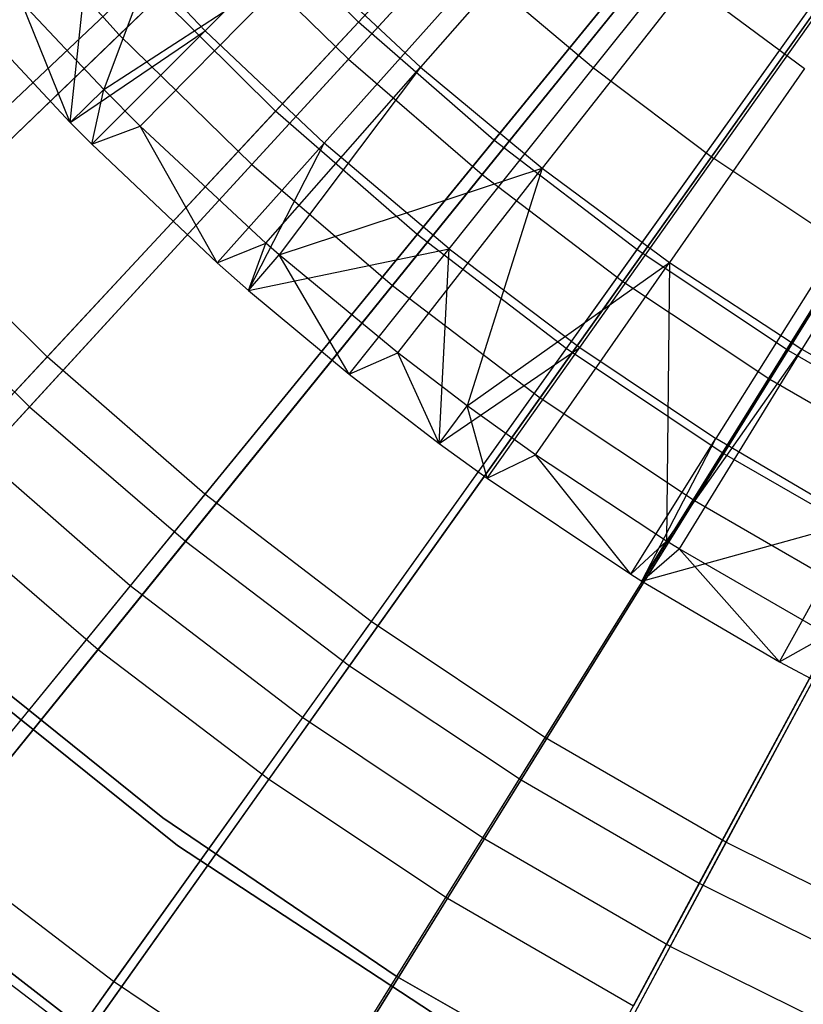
# Model space of a CAD drawing. Extents: x -8.3 to 8.8, y -6 to 6.
# Tile 39 of 177: x -1.452 to -0.879, y -2.219 to -1.5. Entities that reach past the tile are written whole.
import ezdxf

# ---------------------------------------------------------------- set-up
doc = ezdxf.new("R2010")
doc.units = 0
doc.header["$LTSCALE"] = 2.54
doc.layers.get('0').update_dxf_attribs({"linetype": 'CONTINUOUS'})

# ---------------------------------------------------------------- blocks, each defined once
blk = doc.blocks.new('DROPS_COLOR_A_STL')
at = {"color": 0}
for p, q in [((7.4291, -1.25043, 13.34844), (7.19547, -1.50174, 13.21341)), ((7.4291, -1.25043, 13.34844), (7.19547, -1.50174, 13.21341)), ((7.36702, -1.31721, 2.27183), (7.13493, -1.56686, 2.41249)), ((7.36702, -1.31721, 2.27183), (7.13493, -1.56686, 2.41249)), ((7.51161, -1.32234, 13.34844), (7.29456, -1.5881, 13.21341)), ((7.51161, -1.32234, 13.34844), (7.29456, -1.5881, 13.21341)), ((7.07619, -1.37223, 13.48916), (7.00939, -1.55102, 13.4103)), ((7.07619, -1.37223, 13.48916), (7.00939, -1.55102, 13.4103)), ((7.08342, -1.50814, 13.53708), (7.20317, -1.38839, 13.61153)), ((7.08342, -1.50814, 13.53708), (7.20317, -1.38839, 13.61153)), ((7.45393, -1.39297, 2.27183), (7.23832, -1.65697, 2.41249)), ((7.45393, -1.39297, 2.27183), (7.23832, -1.65697, 2.41249)), ((7.59855, -1.38882, 13.34844), (7.39897, -1.66794, 13.21341)), ((7.59855, -1.38882, 13.34844), (7.39897, -1.66794, 13.21341)), ((6.85949, -1.63877, 13.05722), (7.10213, -1.40921, 13.21341)), ((6.85949, -1.63877, 13.05722), (7.10213, -1.40921, 13.21341)), ((7.19547, -1.50174, 13.21341), (7.10213, -1.40921, 13.21341)), ((7.19547, -1.50174, 13.21341), (7.10213, -1.40921, 13.21341)), ((7.35501, -1.40499, 13.56327), (7.24091, -1.53463, 13.48916)), ((7.35501, -1.40499, 13.56327), (7.24091, -1.53463, 13.48916)), ((7.36735, -1.53511, 13.61153), (7.47275, -1.40294, 13.68072)), ((7.36735, -1.53511, 13.61153), (7.47275, -1.40294, 13.68072)), ((6.98483, -1.57509, 13.48253), (7.00123, -1.4212, 13.53708)), ((6.98483, -1.57509, 13.48253), (7.00123, -1.4212, 13.53708)), ((7.00123, -1.4212, 13.53708), (7.08342, -1.50814, 13.53708)), ((7.00123, -1.4212, 13.53708), (7.08342, -1.50814, 13.53708)), ((7.68957, -1.44958, 13.34844), (7.50829, -1.74092, 13.21341)), ((7.68957, -1.44958, 13.34844), (7.50829, -1.74092, 13.21341)), ((7.00939, -1.55102, 13.4103), (7.15625, -1.45576, 13.48916)), ((7.00939, -1.55102, 13.4103), (7.15625, -1.45576, 13.48916)), ((7.15625, -1.45576, 13.48916), (7.03601, -1.57772, 13.4103)), ((7.15625, -1.45576, 13.48916), (7.03601, -1.57772, 13.4103)), ((7.15625, -1.45576, 13.48916), (7.24091, -1.53463, 13.48916)), ((7.15625, -1.45576, 13.48916), (7.24091, -1.53463, 13.48916)), ((7.2832, -1.46405, 13.61153), (7.17035, -1.59033, 13.53708)), ((7.2832, -1.46405, 13.61153), (7.17035, -1.59033, 13.53708)), ((7.2832, -1.46405, 13.61153), (7.36735, -1.53511, 13.61153)), ((7.2832, -1.46405, 13.61153), (7.36735, -1.53511, 13.61153)), ((7.54551, -1.46299, 2.27183), (7.34726, -1.74027, 2.41249)), ((7.54551, -1.46299, 2.27183), (7.34726, -1.74027, 2.41249)), ((7.55317, -1.46347, 13.68072), (7.45535, -1.60133, 13.61153)), ((7.55317, -1.46347, 13.68072), (7.45535, -1.60133, 13.61153)), ((7.03754, -1.47032, 2.41249), (6.7968, -1.69808, 2.57416)), ((7.03754, -1.47032, 2.41249), (6.7968, -1.69808, 2.57416)), ((7.13493, -1.56686, 2.41249), (7.03754, -1.47032, 2.41249)), ((7.13493, -1.56686, 2.41249), (7.03754, -1.47032, 2.41249)), ((7.43648, -1.4727, 13.56327), (7.3299, -1.60859, 13.48916)), ((7.43648, -1.4727, 13.56327), (7.3299, -1.60859, 13.48916)), ((7.43648, -1.4727, 13.56327), (7.52164, -1.53569, 13.56327)), ((7.43648, -1.4727, 13.56327), (7.52164, -1.53569, 13.56327)), ((7.00939, -1.55102, 13.4103), (6.94924, -1.48719, 13.4103)), ((6.98483, -1.57509, 13.48253), (6.94924, -1.48719, 13.4103)), ((7.00939, -1.55102, 13.4103), (6.94924, -1.48719, 13.4103)), ((6.98483, -1.57509, 13.48253), (6.94924, -1.48719, 13.4103)), ((6.91386, -1.49928, 13.48253), (6.98483, -1.57509, 13.48253)), ((6.91386, -1.49928, 13.48253), (6.98483, -1.57509, 13.48253)), ((7.19547, -1.50174, 13.21341), (6.96805, -1.74638, 13.05722)), ((7.19547, -1.50174, 13.21341), (6.96805, -1.74638, 13.05722)), ((7.29456, -1.5881, 13.21341), (7.19547, -1.50174, 13.21341)), ((7.29456, -1.5881, 13.21341), (7.19547, -1.50174, 13.21341)), ((6.98483, -1.57509, 13.48253), (7.08342, -1.50814, 13.53708)), ((6.98483, -1.57509, 13.48253), (7.08342, -1.50814, 13.53708)), ((7.00057, -1.59099, 13.48253), (7.08342, -1.50814, 13.53708)), ((7.00057, -1.59099, 13.48253), (7.08342, -1.50814, 13.53708)), ((7.08342, -1.50814, 13.53708), (7.17035, -1.59033, 13.53708)), ((7.08342, -1.50814, 13.53708), (7.17035, -1.59033, 13.53708)), ((7.64139, -1.52701, 2.27183), (7.46131, -1.81641, 2.41249)), ((7.64139, -1.52701, 2.27183), (7.46131, -1.81641, 2.41249)), ((7.12776, -1.6632, 13.4103), (7.24091, -1.53463, 13.48916)), ((7.12776, -1.6632, 13.4103), (7.24091, -1.53463, 13.48916)), ((7.24091, -1.53463, 13.48916), (7.13762, -1.67182, 13.4103)), ((7.24091, -1.53463, 13.48916), (7.13762, -1.67182, 13.4103)), ((7.24091, -1.53463, 13.48916), (7.3299, -1.60859, 13.48916)), ((7.24091, -1.53463, 13.48916), (7.3299, -1.60859, 13.48916)), ((7.26176, -1.66751, 13.53708), (7.36735, -1.53511, 13.61153)), ((7.26176, -1.66751, 13.53708), (7.36735, -1.53511, 13.61153)), ((7.36735, -1.53511, 13.61153), (7.45535, -1.60133, 13.61153)), ((7.36735, -1.53511, 13.61153), (7.45535, -1.60133, 13.61153)), ((7.52164, -1.53569, 13.56327), (7.42292, -1.67739, 13.48916)), ((7.52164, -1.53569, 13.56327), (7.42292, -1.67739, 13.48916)), ((6.98483, -1.57509, 13.48253), (7.00939, -1.55102, 13.4103)), ((6.98483, -1.57509, 13.48253), (7.00939, -1.55102, 13.4103)), ((7.00057, -1.59099, 13.48253), (7.00939, -1.55102, 13.4103)), ((7.00057, -1.59099, 13.48253), (7.00939, -1.55102, 13.4103)), ((7.03601, -1.57772, 13.4103), (7.00939, -1.55102, 13.4103)), ((7.03601, -1.57772, 13.4103), (7.00939, -1.55102, 13.4103)), ((7.13493, -1.56686, 2.41249), (6.90929, -1.80959, 2.57416)), ((7.13493, -1.56686, 2.41249), (6.90929, -1.80959, 2.57416)), ((7.23832, -1.65697, 2.41249), (7.13493, -1.56686, 2.41249)), ((7.23832, -1.65697, 2.41249), (7.13493, -1.56686, 2.41249)), ((6.98483, -1.57509, 13.48253), (7.00057, -1.59099, 13.48253)), ((6.98483, -1.57509, 13.48253), (7.00057, -1.59099, 13.48253)), ((7.00057, -1.59099, 13.48253), (7.03601, -1.57772, 13.4103)), ((7.00057, -1.59099, 13.48253), (7.03601, -1.57772, 13.4103)), ((7.12776, -1.6632, 13.4103), (7.03601, -1.57772, 13.4103)), ((7.09228, -1.67769, 13.48253), (7.03601, -1.57772, 13.4103)), ((7.12776, -1.6632, 13.4103), (7.03601, -1.57772, 13.4103)), ((7.09228, -1.67769, 13.48253), (7.03601, -1.57772, 13.4103)), ((7.29456, -1.5881, 13.21341), (7.08327, -1.84681, 13.05722)), ((7.29456, -1.5881, 13.21341), (7.08327, -1.84681, 13.05722)), ((7.39897, -1.66794, 13.21341), (7.29456, -1.5881, 13.21341)), ((7.39897, -1.66794, 13.21341), (7.29456, -1.5881, 13.21341)), ((7.00057, -1.59099, 13.48253), (7.09228, -1.67769, 13.48253)), ((7.00057, -1.59099, 13.48253), (7.09228, -1.67769, 13.48253)), ((7.09228, -1.67769, 13.48253), (7.17035, -1.59033, 13.53708)), ((7.09228, -1.67769, 13.48253), (7.17035, -1.59033, 13.53708)), ((7.11505, -1.69777, 13.48253), (7.17035, -1.59033, 13.53708)), ((7.11505, -1.69777, 13.48253), (7.17035, -1.59033, 13.53708)), ((7.26176, -1.66751, 13.53708), (7.17035, -1.59033, 13.53708)), ((7.26176, -1.66751, 13.53708), (7.17035, -1.59033, 13.53708)), ((7.61024, -1.59376, 13.56327), (7.51969, -1.74082, 13.48916)), ((7.61024, -1.59376, 13.56327), (7.51969, -1.74082, 13.48916)), ((7.35735, -1.73945, 13.53708), (7.45535, -1.60133, 13.61153)), ((7.35735, -1.73945, 13.53708), (7.45535, -1.60133, 13.61153)), ((7.54693, -1.66252, 13.61153), (7.45535, -1.60133, 13.61153)), ((7.54693, -1.66252, 13.61153), (7.45535, -1.60133, 13.61153)), ((7.13762, -1.67182, 13.4103), (7.3299, -1.60859, 13.48916)), ((7.13762, -1.67182, 13.4103), (7.3299, -1.60859, 13.48916)), ((7.2242, -1.74335, 13.4103), (7.3299, -1.60859, 13.48916)), ((7.2242, -1.74335, 13.4103), (7.3299, -1.60859, 13.48916)), ((7.3299, -1.60859, 13.48916), (7.27504, -1.78205, 13.4103)), ((7.3299, -1.60859, 13.48916), (7.27504, -1.78205, 13.4103)), ((7.3299, -1.60859, 13.48916), (7.42292, -1.67739, 13.48916)), ((7.3299, -1.60859, 13.48916), (7.42292, -1.67739, 13.48916)), ((6.85949, -1.63877, 13.05722), (6.96805, -1.74638, 13.05722)), ((6.85949, -1.63877, 13.05722), (6.96805, -1.74638, 13.05722)), ((7.23832, -1.65697, 2.41249), (7.02868, -1.91365, 2.57416)), ((7.23832, -1.65697, 2.41249), (7.02868, -1.91365, 2.57416)), ((7.34726, -1.74027, 2.41249), (7.23832, -1.65697, 2.41249)), ((7.34726, -1.74027, 2.41249), (7.23832, -1.65697, 2.41249)), ((7.09228, -1.67769, 13.48253), (7.12776, -1.6632, 13.4103)), ((7.09228, -1.67769, 13.48253), (7.12776, -1.6632, 13.4103)), ((7.11505, -1.69777, 13.48253), (7.12776, -1.6632, 13.4103)), ((7.11505, -1.69777, 13.48253), (7.12776, -1.6632, 13.4103)), ((7.11505, -1.69777, 13.48253), (7.26176, -1.66751, 13.53708)), ((7.11505, -1.69777, 13.48253), (7.26176, -1.66751, 13.53708)), ((7.13762, -1.67182, 13.4103), (7.12776, -1.6632, 13.4103)), ((7.13762, -1.67182, 13.4103), (7.12776, -1.6632, 13.4103)), ((7.1887, -1.75912, 13.48253), (7.26176, -1.66751, 13.53708)), ((7.1887, -1.75912, 13.48253), (7.26176, -1.66751, 13.53708)), ((7.39897, -1.66794, 13.21341), (7.2047, -1.93965, 13.05722)), ((7.39897, -1.66794, 13.21341), (7.2047, -1.93965, 13.05722)), ((7.2546, -1.80971, 13.48253), (7.26176, -1.66751, 13.53708)), ((7.2546, -1.80971, 13.48253), (7.26176, -1.66751, 13.53708)), ((7.26176, -1.66751, 13.53708), (7.35735, -1.73945, 13.53708)), ((7.26176, -1.66751, 13.53708), (7.35735, -1.73945, 13.53708)), ((7.50829, -1.74092, 13.21341), (7.39897, -1.66794, 13.21341)), ((7.50829, -1.74092, 13.21341), (7.39897, -1.66794, 13.21341)), ((7.54693, -1.66252, 13.61153), (7.45682, -1.80592, 13.53708)), ((7.54693, -1.66252, 13.61153), (7.45682, -1.80592, 13.53708)), ((7.11505, -1.69777, 13.48253), (7.13762, -1.67182, 13.4103)), ((7.11505, -1.69777, 13.48253), (7.13762, -1.67182, 13.4103)), ((7.2242, -1.74335, 13.4103), (7.13762, -1.67182, 13.4103)), ((7.1887, -1.75912, 13.48253), (7.13762, -1.67182, 13.4103)), ((7.2242, -1.74335, 13.4103), (7.13762, -1.67182, 13.4103)), ((7.1887, -1.75912, 13.48253), (7.13762, -1.67182, 13.4103)), ((7.09228, -1.67769, 13.48253), (7.11505, -1.69777, 13.48253)), ((7.09228, -1.67769, 13.48253), (7.11505, -1.69777, 13.48253)), ((7.27504, -1.78205, 13.4103), (7.42292, -1.67739, 13.48916)), ((7.27504, -1.78205, 13.4103), (7.42292, -1.67739, 13.48916)), ((7.32502, -1.81791, 13.4103), (7.42292, -1.67739, 13.48916)), ((7.32502, -1.81791, 13.4103), (7.42292, -1.67739, 13.48916)), ((7.42292, -1.67739, 13.48916), (7.42078, -1.88102, 13.4103)), ((7.42292, -1.67739, 13.48916), (7.42078, -1.88102, 13.4103)), ((7.42292, -1.67739, 13.48916), (7.51969, -1.74082, 13.48916)), ((7.42292, -1.67739, 13.48916), (7.51969, -1.74082, 13.48916)), ((7.11505, -1.69777, 13.48253), (7.1887, -1.75912, 13.48253)), ((7.11505, -1.69777, 13.48253), (7.1887, -1.75912, 13.48253)), ((7.34726, -1.74027, 2.41249), (7.1545, -2.00985, 2.57416)), ((7.34726, -1.74027, 2.41249), (7.1545, -2.00985, 2.57416)), ((7.2546, -1.80971, 13.48253), (7.35735, -1.73945, 13.53708)), ((7.2546, -1.80971, 13.48253), (7.35735, -1.73945, 13.53708)), ((7.28955, -1.83501, 13.48253), (7.35735, -1.73945, 13.53708)), ((7.28955, -1.83501, 13.48253), (7.35735, -1.73945, 13.53708)), ((7.50829, -1.74092, 13.21341), (7.33182, -2.02452, 13.05722)), ((7.50829, -1.74092, 13.21341), (7.33182, -2.02452, 13.05722)), ((7.46131, -1.81641, 2.41249), (7.34726, -1.74027, 2.41249)), ((7.46131, -1.81641, 2.41249), (7.34726, -1.74027, 2.41249)), ((7.35735, -1.73945, 13.53708), (7.45682, -1.80592, 13.53708)), ((7.35735, -1.73945, 13.53708), (7.45682, -1.80592, 13.53708)), ((7.42078, -1.88102, 13.4103), (7.51969, -1.74082, 13.48916)), ((7.42078, -1.88102, 13.4103), (7.51969, -1.74082, 13.48916)), ((7.51969, -1.74082, 13.48916), (7.4299, -1.88666, 13.4103)), ((7.51969, -1.74082, 13.48916), (7.4299, -1.88666, 13.4103)), ((7.62206, -1.80675, 13.21341), (7.50829, -1.74092, 13.21341)), ((7.62206, -1.80675, 13.21341), (7.50829, -1.74092, 13.21341)), ((7.51969, -1.74082, 13.48916), (7.6199, -1.79867, 13.48916)), ((7.51969, -1.74082, 13.48916), (7.6199, -1.79867, 13.48916)), ((6.74771, -1.9834, 12.88046), (6.96805, -1.74638, 13.05722)), ((6.74771, -1.9834, 12.88046), (6.96805, -1.74638, 13.05722)), ((7.08327, -1.84681, 13.05722), (6.96805, -1.74638, 13.05722)), ((7.08327, -1.84681, 13.05722), (6.96805, -1.74638, 13.05722)), ((7.1887, -1.75912, 13.48253), (7.2242, -1.74335, 13.4103)), ((7.1887, -1.75912, 13.48253), (7.2242, -1.74335, 13.4103)), ((7.27504, -1.78205, 13.4103), (7.2242, -1.74335, 13.4103)), ((7.2546, -1.80971, 13.48253), (7.2242, -1.74335, 13.4103)), ((7.27504, -1.78205, 13.4103), (7.2242, -1.74335, 13.4103)), ((7.2546, -1.80971, 13.48253), (7.2242, -1.74335, 13.4103)), ((7.1887, -1.75912, 13.48253), (7.2546, -1.80971, 13.48253)), ((7.1887, -1.75912, 13.48253), (7.2546, -1.80971, 13.48253)), ((7.2546, -1.80971, 13.48253), (7.27504, -1.78205, 13.4103)), ((7.2546, -1.80971, 13.48253), (7.27504, -1.78205, 13.4103)), ((7.32502, -1.81791, 13.4103), (7.27504, -1.78205, 13.4103)), ((7.28955, -1.83501, 13.48253), (7.27504, -1.78205, 13.4103)), ((7.32502, -1.81791, 13.4103), (7.27504, -1.78205, 13.4103)), ((7.28955, -1.83501, 13.48253), (7.27504, -1.78205, 13.4103)), ((7.02868, -1.91365, 2.57416), (6.90929, -1.80959, 2.57416)), ((7.02868, -1.91365, 2.57416), (6.90929, -1.80959, 2.57416)), ((7.2546, -1.80971, 13.48253), (7.28955, -1.83501, 13.48253)), ((7.2546, -1.80971, 13.48253), (7.28955, -1.83501, 13.48253)), ((7.39448, -1.90513, 13.48253), (7.45682, -1.80592, 13.53708)), ((7.39448, -1.90513, 13.48253), (7.45682, -1.80592, 13.53708)), ((7.40261, -1.91021, 13.48253), (7.45682, -1.80592, 13.53708)), ((7.40261, -1.91021, 13.48253), (7.45682, -1.80592, 13.53708)), ((7.55987, -1.8667, 13.53708), (7.45682, -1.80592, 13.53708)), ((7.55987, -1.8667, 13.53708), (7.45682, -1.80592, 13.53708)), ((7.62206, -1.80675, 13.21341), (7.46412, -2.10107, 13.05722)), ((7.62206, -1.80675, 13.21341), (7.46412, -2.10107, 13.05722)), ((7.46131, -1.81641, 2.41249), (7.28623, -2.0978, 2.57416)), ((7.46131, -1.81641, 2.41249), (7.28623, -2.0978, 2.57416)), ((7.28955, -1.83501, 13.48253), (7.32502, -1.81791, 13.4103)), ((7.28955, -1.83501, 13.48253), (7.32502, -1.81791, 13.4103)), ((7.42078, -1.88102, 13.4103), (7.32502, -1.81791, 13.4103)), ((7.39448, -1.90513, 13.48253), (7.32502, -1.81791, 13.4103)), ((7.42078, -1.88102, 13.4103), (7.32502, -1.81791, 13.4103)), ((7.39448, -1.90513, 13.48253), (7.32502, -1.81791, 13.4103)), ((7.58001, -1.8851, 2.41249), (7.46131, -1.81641, 2.41249)), ((7.58001, -1.8851, 2.41249), (7.46131, -1.81641, 2.41249)), ((7.28955, -1.83501, 13.48253), (7.39448, -1.90513, 13.48253)), ((7.28955, -1.83501, 13.48253), (7.39448, -1.90513, 13.48253)), ((7.08327, -1.84681, 13.05722), (6.87857, -2.09746, 12.88046)), ((7.08327, -1.84681, 13.05722), (6.87857, -2.09746, 12.88046)), ((7.2047, -1.93965, 13.05722), (7.08327, -1.84681, 13.05722)), ((7.2047, -1.93965, 13.05722), (7.08327, -1.84681, 13.05722)), ((7.40261, -1.91021, 13.48253), (7.55987, -1.8667, 13.53708)), ((7.40261, -1.91021, 13.48253), (7.55987, -1.8667, 13.53708)), ((7.50319, -1.96925, 13.48253), (7.55987, -1.8667, 13.53708)), ((7.50319, -1.96925, 13.48253), (7.55987, -1.8667, 13.53708)), ((7.39448, -1.90513, 13.48253), (7.42078, -1.88102, 13.4103)), ((7.39448, -1.90513, 13.48253), (7.42078, -1.88102, 13.4103)), ((7.40261, -1.91021, 13.48253), (7.42078, -1.88102, 13.4103)), ((7.40261, -1.91021, 13.48253), (7.42078, -1.88102, 13.4103)), ((7.4299, -1.88666, 13.4103), (7.42078, -1.88102, 13.4103)), ((7.4299, -1.88666, 13.4103), (7.42078, -1.88102, 13.4103)), ((7.40261, -1.91021, 13.48253), (7.4299, -1.88666, 13.4103)), ((7.40261, -1.91021, 13.48253), (7.4299, -1.88666, 13.4103)), ((7.58001, -1.8851, 2.41249), (7.42332, -2.17712, 2.57416)), ((7.58001, -1.8851, 2.41249), (7.42332, -2.17712, 2.57416)), ((7.53849, -1.94935, 13.4103), (7.4299, -1.88666, 13.4103)), ((7.50319, -1.96925, 13.48253), (7.4299, -1.88666, 13.4103)), ((7.53849, -1.94935, 13.4103), (7.4299, -1.88666, 13.4103)), ((7.50319, -1.96925, 13.48253), (7.4299, -1.88666, 13.4103)), ((7.39448, -1.90513, 13.48253), (7.40261, -1.91021, 13.48253)), ((7.39448, -1.90513, 13.48253), (7.40261, -1.91021, 13.48253)), ((7.02868, -1.91365, 2.57416), (6.82585, -2.16201, 2.75623)), ((7.02868, -1.91365, 2.57416), (6.82585, -2.16201, 2.75623)), ((7.1545, -2.00985, 2.57416), (7.02868, -1.91365, 2.57416)), ((7.1545, -2.00985, 2.57416), (7.02868, -1.91365, 2.57416)), ((7.40261, -1.91021, 13.48253), (7.50319, -1.96925, 13.48253)), ((7.40261, -1.91021, 13.48253), (7.50319, -1.96925, 13.48253)), ((7.2047, -1.93965, 13.05722), (7.01647, -2.2029, 12.88046)), ((7.2047, -1.93965, 13.05722), (7.01647, -2.2029, 12.88046)), ((7.33182, -2.02452, 13.05722), (7.2047, -1.93965, 13.05722)), ((7.33182, -2.02452, 13.05722), (7.2047, -1.93965, 13.05722)), ((7.06331, -2.10344, 171.70681), (6.86744, -1.94613, 171.70681)), ((6.86744, -1.94613, 164.10681), (7.06331, -2.10344, 164.10681)), ((6.86744, -1.94613, 164.10681), (7.06331, -2.10344, 164.10681)), ((7.06331, -2.10344, 171.70681), (6.86744, -1.94613, 171.70681)), ((7.50319, -1.96925, 13.48253), (7.53849, -1.94935, 13.4103)), ((7.50319, -1.96925, 13.48253), (7.53849, -1.94935, 13.4103)), ((6.89193, -1.95432, 164.40681), (7.05257, -2.08318, 164.40681)), ((7.05257, -2.08318, 164.30681), (6.89193, -1.95432, 164.30681)), ((6.89193, -1.95432, 164.40681), (7.05257, -2.08318, 164.40681)), ((7.05257, -2.08318, 164.30681), (6.89193, -1.95432, 164.30681)), ((7.50319, -1.96925, 13.48253), (7.55814, -1.99864, 13.48253)), ((7.50319, -1.96925, 13.48253), (7.55814, -1.99864, 13.48253)), ((7.1545, -2.00985, 2.57416), (6.968, -2.2707, 2.75623)), ((7.1545, -2.00985, 2.57416), (6.968, -2.2707, 2.75623)), ((7.28623, -2.0978, 2.57416), (7.1545, -2.00985, 2.57416)), ((7.28623, -2.0978, 2.57416), (7.1545, -2.00985, 2.57416)), ((7.33182, -2.02452, 13.05722), (7.16085, -2.29929, 12.88046)), ((7.33182, -2.02452, 13.05722), (7.16085, -2.29929, 12.88046)), ((7.46412, -2.10107, 13.05722), (7.33182, -2.02452, 13.05722)), ((7.46412, -2.10107, 13.05722), (7.33182, -2.02452, 13.05722)), ((7.05257, -2.08318, 164.40681), (7.22295, -2.19887, 164.40681)), ((7.22295, -2.19887, 164.30681), (7.05257, -2.08318, 164.30681)), ((7.05257, -2.08318, 164.40681), (7.22295, -2.19887, 164.40681)), ((7.05257, -2.08318, 164.40681), (7.05257, -2.08318, 164.30681)), ((7.22295, -2.19887, 164.30681), (7.05257, -2.08318, 164.30681)), ((7.05257, -2.08318, 164.40681), (7.05257, -2.08318, 164.30681)), ((6.81294, -2.09738, 171.70681), (7.01716, -2.25472, 171.70681)), ((7.01716, -2.25472, 164.10681), (6.81294, -2.09738, 164.10681)), ((6.81294, -2.09738, 171.70681), (7.01716, -2.25472, 171.70681)), ((7.01716, -2.25472, 164.10681), (6.81294, -2.09738, 164.10681)), ((7.01647, -2.2029, 12.88046), (6.87857, -2.09746, 12.88046)), ((7.01647, -2.2029, 12.88046), (6.87857, -2.09746, 12.88046)), ((7.28623, -2.0978, 2.57416), (7.11682, -2.37005, 2.75623)), ((7.28623, -2.0978, 2.57416), (7.11682, -2.37005, 2.75623)), ((7.42332, -2.17712, 2.57416), (7.28623, -2.0978, 2.57416)), ((7.42332, -2.17712, 2.57416), (7.28623, -2.0978, 2.57416)), ((7.27346, -2.24112, 171.70681), (7.06331, -2.10344, 171.70681)), ((7.06331, -2.10344, 164.10681), (7.27346, -2.24112, 164.10681)), ((7.06331, -2.10344, 164.10681), (7.27346, -2.24112, 164.10681)), ((7.06331, -2.10344, 164.10681), (7.06331, -2.10344, 171.70681)), ((7.27346, -2.24112, 171.70681), (7.06331, -2.10344, 171.70681)), ((7.06331, -2.10344, 164.10681), (7.06331, -2.10344, 171.70681)), ((7.46412, -2.10107, 13.05722), (7.31111, -2.38623, 12.88046)), ((7.46412, -2.10107, 13.05722), (7.31111, -2.38623, 12.88046)), ((7.60105, -2.16899, 13.05722), (7.46412, -2.10107, 13.05722)), ((7.60105, -2.16899, 13.05722), (7.46412, -2.10107, 13.05722)), ((7.42332, -2.17712, 2.57416), (7.2717, -2.45967, 2.75623)), ((7.42332, -2.17712, 2.57416), (7.2717, -2.45967, 2.75623)), ((7.5652, -2.24749, 2.57416), (7.42332, -2.17712, 2.57416)), ((7.5652, -2.24749, 2.57416), (7.42332, -2.17712, 2.57416)), ((7.22295, -2.19887, 164.40681), (7.40198, -2.30065, 164.40681)), ((7.40198, -2.30065, 164.30681), (7.22295, -2.19887, 164.30681)), ((7.22295, -2.19887, 164.40681), (7.40198, -2.30065, 164.40681)), ((7.22295, -2.19887, 164.40681), (7.22295, -2.19887, 164.30681)), ((7.40198, -2.30065, 164.30681), (7.22295, -2.19887, 164.30681)), ((7.22295, -2.19887, 164.40681), (7.22295, -2.19887, 164.30681)), ((7.01647, -2.2029, 12.88046), (6.83504, -2.45665, 12.68383)), ((7.01647, -2.2029, 12.88046), (6.83504, -2.45665, 12.68383)), ((7.16085, -2.29929, 12.88046), (7.01647, -2.2029, 12.88046)), ((7.16085, -2.29929, 12.88046), (7.01647, -2.2029, 12.88046))]:
    blk.add_line(p, q, dxfattribs=at)
blk = doc.blocks.new('GROUP_1')
at = {"color": 0}
for p, q in [((7.18795, 4.73037, 0.28567), (6.93545, 4.48749, 0.40992)), ((7.18795, 4.73037, 0.28567), (6.93545, 4.48749, 0.40992)), ((7.10297, 4.4696, 11.62964), (7.3414, 4.72936, 11.74735)), ((7.10297, 4.4696, 11.62964), (7.3414, 4.72936, 11.74735)), ((7.20074, 4.38531, 11.62964), (7.42256, 4.65939, 11.74735)), ((7.20074, 4.38531, 11.62964), (7.42256, 4.65939, 11.74735)), ((7.26934, 4.65085, 0.28567), (7.03243, 4.39275, 0.40992)), ((7.26934, 4.65085, 0.28567), (7.03243, 4.39275, 0.40992)), ((7.30356, 4.30726, 11.62964), (7.50791, 4.5946, 11.74735)), ((7.30356, 4.30726, 11.62964), (7.50791, 4.5946, 11.74735)), ((6.84455, 4.58807, 0.40992), (6.93545, 4.48749, 0.40992)), ((6.84455, 4.58807, 0.40992), (6.93545, 4.48749, 0.40992)), ((7.35552, 4.57656, 0.28567), (7.13512, 4.30422, 0.40992)), ((7.35552, 4.57656, 0.28567), (7.13512, 4.30422, 0.40992)), ((6.76226, 4.32089, 11.49032), (7.01063, 4.5598, 11.62964)), ((6.76226, 4.32089, 11.49032), (7.01063, 4.5598, 11.62964)), ((7.01063, 4.5598, 11.62964), (7.10297, 4.4696, 11.62964)), ((7.01063, 4.5598, 11.62964), (7.10297, 4.4696, 11.62964)), ((7.41104, 4.23575, 11.62964), (7.59713, 4.53525, 11.74735)), ((7.41104, 4.23575, 11.62964), (7.59713, 4.53525, 11.74735)), ((7.44615, 4.50776, 0.28567), (7.24311, 4.22225, 0.40992)), ((7.44615, 4.50776, 0.28567), (7.24311, 4.22225, 0.40992)), ((6.93545, 4.48749, 0.40992), (6.68899, 4.25041, 0.55563)), ((6.93545, 4.48749, 0.40992), (6.68899, 4.25041, 0.55563)), ((6.93545, 4.48749, 0.40992), (7.03243, 4.39275, 0.40992)), ((6.93545, 4.48749, 0.40992), (7.03243, 4.39275, 0.40992)), ((6.86993, 4.21571, 11.49032), (7.10297, 4.4696, 11.62964)), ((6.86993, 4.21571, 11.49032), (7.10297, 4.4696, 11.62964)), ((7.10297, 4.4696, 11.62964), (7.20074, 4.38531, 11.62964)), ((7.10297, 4.4696, 11.62964), (7.20074, 4.38531, 11.62964)), ((7.54088, 4.44473, 0.28567), (7.35598, 4.14715, 0.40992)), ((7.54088, 4.44473, 0.28567), (7.35598, 4.14715, 0.40992)), ((7.03243, 4.39275, 0.40992), (6.80118, 4.14081, 0.55563)), ((7.03243, 4.39275, 0.40992), (6.80118, 4.14081, 0.55563)), ((7.03243, 4.39275, 0.40992), (7.13512, 4.30422, 0.40992)), ((7.03243, 4.39275, 0.40992), (7.13512, 4.30422, 0.40992)), ((6.98393, 4.11742, 11.49032), (7.20074, 4.38531, 11.62964)), ((6.98393, 4.11742, 11.49032), (7.20074, 4.38531, 11.62964)), ((7.20074, 4.38531, 11.62964), (7.30356, 4.30726, 11.62964)), ((7.20074, 4.38531, 11.62964), (7.30356, 4.30726, 11.62964)), ((6.76226, 4.32089, 11.49032), (6.86993, 4.21571, 11.49032)), ((6.76226, 4.32089, 11.49032), (6.86993, 4.21571, 11.49032)), ((7.13512, 4.30422, 0.40992), (6.91998, 4.03839, 0.55563)), ((7.13512, 4.30422, 0.40992), (6.91998, 4.03839, 0.55563)), ((7.10383, 4.02641, 11.49032), (7.30356, 4.30726, 11.62964)), ((7.10383, 4.02641, 11.49032), (7.30356, 4.30726, 11.62964)), ((7.13512, 4.30422, 0.40992), (7.24311, 4.22225, 0.40992)), ((7.13512, 4.30422, 0.40992), (7.24311, 4.22225, 0.40992)), ((7.30356, 4.30726, 11.62964), (7.41104, 4.23575, 11.62964)), ((7.30356, 4.30726, 11.62964), (7.41104, 4.23575, 11.62964)), ((7.22915, 3.94303, 11.49032), (7.41104, 4.23575, 11.62964)), ((7.22915, 3.94303, 11.49032), (7.41104, 4.23575, 11.62964)), ((7.41104, 4.23575, 11.62964), (7.52275, 4.17107, 11.62964)), ((7.41104, 4.23575, 11.62964), (7.52275, 4.17107, 11.62964)), ((7.24311, 4.22225, 0.40992), (7.04491, 3.94356, 0.55563)), ((7.24311, 4.22225, 0.40992), (7.04491, 3.94356, 0.55563)), ((7.24311, 4.22225, 0.40992), (7.35598, 4.14715, 0.40992)), ((7.24311, 4.22225, 0.40992), (7.35598, 4.14715, 0.40992)), ((6.64317, 3.96866, 11.32992), (6.86993, 4.21571, 11.49032)), ((6.64317, 3.96866, 11.32992), (6.86993, 4.21571, 11.49032)), ((6.86993, 4.21571, 11.49032), (6.98393, 4.11742, 11.49032)), ((6.86993, 4.21571, 11.49032), (6.98393, 4.11742, 11.49032)), ((7.35941, 3.8676, 11.49032), (7.52275, 4.17107, 11.62964)), ((7.35941, 3.8676, 11.49032), (7.52275, 4.17107, 11.62964)), ((7.35598, 4.14715, 0.40992), (7.17549, 3.85668, 0.55563)), ((7.35598, 4.14715, 0.40992), (7.17549, 3.85668, 0.55563)), ((7.35598, 4.14715, 0.40992), (7.47331, 4.07921, 0.40992)), ((7.35598, 4.14715, 0.40992), (7.47331, 4.07921, 0.40992)), ((6.80118, 4.14081, 0.55563), (6.91998, 4.03839, 0.55563)), ((6.80118, 4.14081, 0.55563), (6.91998, 4.03839, 0.55563)), ((6.77297, 3.85675, 11.32992), (6.98393, 4.11742, 11.49032)), ((6.77297, 3.85675, 11.32992), (6.98393, 4.11742, 11.49032)), ((6.98393, 4.11742, 11.49032), (7.10383, 4.02641, 11.49032)), ((6.98393, 4.11742, 11.49032), (7.10383, 4.02641, 11.49032)), ((7.47331, 4.07921, 0.40992), (7.31123, 3.77808, 0.55563)), ((7.47331, 4.07921, 0.40992), (7.31123, 3.77808, 0.55563)), ((6.91998, 4.03839, 0.55563), (6.71093, 3.78009, 0.72223)), ((6.91998, 4.03839, 0.55563), (6.71093, 3.78009, 0.72223)), ((6.91998, 4.03839, 0.55563), (7.04491, 3.94356, 0.55563)), ((6.91998, 4.03839, 0.55563), (7.04491, 3.94356, 0.55563)), ((6.90948, 3.75313, 11.32992), (7.10383, 4.02641, 11.49032)), ((6.90948, 3.75313, 11.32992), (7.10383, 4.02641, 11.49032)), ((7.10383, 4.02641, 11.49032), (7.22915, 3.94303, 11.49032)), ((7.10383, 4.02641, 11.49032), (7.22915, 3.94303, 11.49032)), ((7.04491, 3.94356, 0.55563), (6.85232, 3.67276, 0.72223)), ((7.04491, 3.94356, 0.55563), (6.85232, 3.67276, 0.72223)), ((7.04491, 3.94356, 0.55563), (7.17549, 3.85668, 0.55563)), ((7.04491, 3.94356, 0.55563), (7.17549, 3.85668, 0.55563)), ((7.05216, 3.65819, 11.32992), (7.22915, 3.94303, 11.49032)), ((7.05216, 3.65819, 11.32992), (7.22915, 3.94303, 11.49032)), ((7.22915, 3.94303, 11.49032), (7.35941, 3.8676, 11.49032)), ((7.22915, 3.94303, 11.49032), (7.35941, 3.8676, 11.49032)), ((7.20048, 3.57231, 11.32992), (7.35941, 3.8676, 11.49032)), ((7.20048, 3.57231, 11.32992), (7.35941, 3.8676, 11.49032)), ((7.35941, 3.8676, 11.49032), (7.49411, 3.80042, 11.49032)), ((7.35941, 3.8676, 11.49032), (7.49411, 3.80042, 11.49032)), ((6.77297, 3.85675, 11.32992), (6.90948, 3.75313, 11.32992)), ((6.77297, 3.85675, 11.32992), (6.90948, 3.75313, 11.32992)), ((7.17549, 3.85668, 0.55563), (7.00011, 3.57442, 0.72223)), ((7.17549, 3.85668, 0.55563), (7.00011, 3.57442, 0.72223)), ((7.17549, 3.85668, 0.55563), (7.31123, 3.77808, 0.55563)), ((7.17549, 3.85668, 0.55563), (7.31123, 3.77808, 0.55563))]:
    blk.add_line(p, q, dxfattribs=at)
blk.add_blockref('DROPS_COLOR_A_STL', (-0.0852, 5.99854, -1.80007), dxfattribs=at)

msp = doc.modelspace()

# ---------------------------------------------------------------- block references
at = {"color": 0}
msp.add_blockref('GROUP_1', (-8.3148, -5.99854, 1.80007), dxfattribs=at)

doc.saveas('drawing.dxf')
